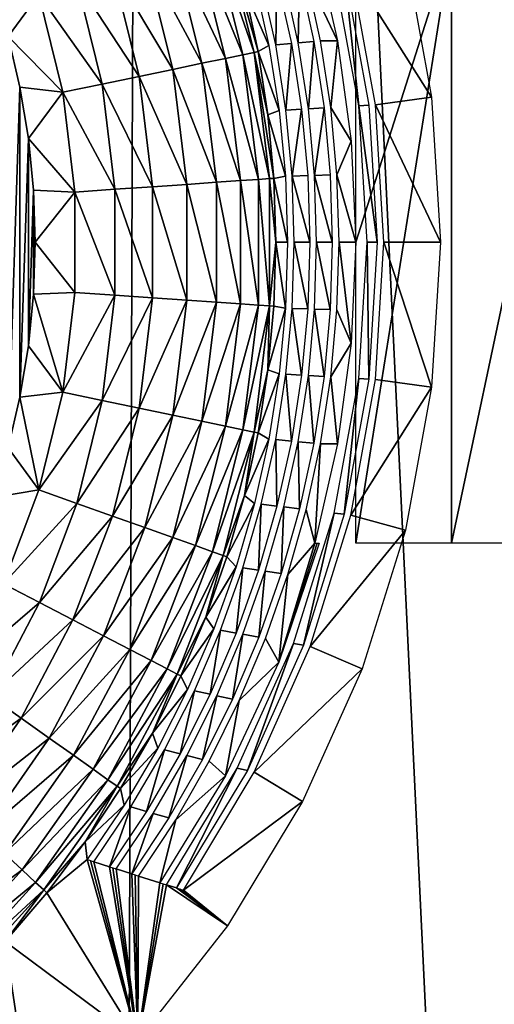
# Model space of a CAD drawing. Header units: millimetres. Extents: x -68 to 68, y 0 to 255.
# Tile 65 of 217: x 22.08 to 23.27, y 15.6 to 18.05. Entities that reach past the tile are written whole.
import ezdxf

# ---------------------------------------------------------------- set-up
doc = ezdxf.new("R2010")
doc.units = ezdxf.units.MM
doc.header["$LTSCALE"] = 41.718519
for name, color, linetype in [('6', 7, 'CONTINUOUS'), ('65', 7, 'CONTINUOUS'), ('67', 7, 'CONTINUOUS'), ('68', 7, 'CONTINUOUS'), ('72', 7, 'CONTINUOUS')]:
    doc.layers.add(name, color=color, linetype=linetype)

msp = doc.modelspace()

# ---------------------------------------------------------------- linework, layer by layer
at = {"layer": '6', "color": 7, "linetype": 'Continuous', "true_color": 0xf5f5f5}
for points in [[(22.4052, 30, 63.6731), (19.3025, 30, 64.6812), (20.7666, 0.2869, 62.8613), (22.4052, 30, 63.6731)], [(22.303, 0.2869, 62.3328), (22.4052, 30, 63.6731), (20.7666, 0.2869, 62.8613), (22.303, 0.2869, 62.3328)], [(23.826, 0.2869, 61.7666), (22.4052, 30, 63.6731), (22.303, 0.2869, 62.3328), (23.826, 0.2869, 61.7666)], [(25.4555, 30, 62.5162), (22.4052, 30, 63.6731), (23.826, 0.2869, 61.7666), (25.4555, 30, 62.5162)]]:
    msp.add_3dface(points, dxfattribs=at)
at = {"layer": '65', "color": 7, "linetype": 'Continuous'}
for points in [[(22.083, 17.8864, -101.4), (22.0537, 16.9873, -101.4), (22.0537, 18.0127, -101.4), (22.083, 17.8864, -101.4)], [(22.083, 17.1136, -101.4), (22.0537, 16.9873, -101.4), (22.083, 17.8864, -101.4), (22.083, 17.1136, -101.4)], [(22.1041, 17.7585, -101.4), (22.083, 17.1136, -101.4), (22.083, 17.8864, -101.4), (22.1041, 17.7585, -101.4)], [(22.1041, 17.2415, -101.4), (22.083, 17.1136, -101.4), (22.1041, 17.7585, -101.4), (22.1041, 17.2415, -101.4)], [(22.1167, 17.6296, -101.4), (22.1041, 17.2415, -101.4), (22.1041, 17.7585, -101.4), (22.1167, 17.6296, -101.4)], [(22.1167, 17.3704, -101.4), (22.1041, 17.2415, -101.4), (22.1167, 17.6296, -101.4), (22.1167, 17.3704, -101.4)], [(22.1209, 17.5, -101.4), (22.1167, 17.3704, -101.4), (22.1167, 17.6296, -101.4), (22.1209, 17.5, -101.4)]]:
    msp.add_3dface(points, dxfattribs=at)
at = {"layer": '67', "color": 7, "linetype": 'Continuous'}
for points in [[(22.8753, 18.0024, -86.4831), (22.7966, 18.1668, -89.5), (22.8186, 18.25, -86.454), (22.8753, 18.0024, -86.4831)], [(23.0443, 18.218, -71.4), (23.1097, 17.8616, -71.4), (22.9084, 18.1801, -81.5), (23.0443, 18.218, -71.4)], [(22.8665, 18.1752, -84.5), (22.8917, 18.1781, -82.7), (22.928, 17.8401, -84.5), (22.8665, 18.1752, -84.5)], [(22.8917, 18.1781, -82.7), (22.9531, 17.8415, -82.7), (22.928, 17.8401, -84.5), (22.8917, 18.1781, -82.7)], [(22.9084, 18.1801, -81.5), (23.1097, 17.8616, -71.4), (22.9699, 17.8425, -81.5), (22.9084, 18.1801, -81.5)], [(22.7039, 17.9907, -98.7), (22.6428, 18.1311, -100.8084), (22.6681, 18.1512, -98.7), (22.7039, 17.9907, -98.7)], [(22.7207, 17.9922, -97.5), (22.6848, 18.1533, -97.5), (22.724, 18.1581, -94.7), (22.7207, 17.9922, -97.5)], [(22.7598, 17.9958, -94.7), (22.7207, 17.9922, -97.5), (22.724, 18.1581, -94.7), (22.7598, 17.9958, -94.7)], [(22.7766, 17.9973, -93.5), (22.7407, 18.1601, -93.5), (22.7799, 18.1648, -90.7), (22.7766, 17.9973, -93.5)], [(22.8157, 18.0008, -90.7), (22.7766, 17.9973, -93.5), (22.7799, 18.1648, -90.7), (22.8157, 18.0008, -90.7)], [(22.8325, 18.0023, -89.5), (22.7966, 18.1668, -89.5), (22.8753, 18.0024, -86.4831), (22.8325, 18.0023, -89.5)], [(22.6769, 17.9754, -100.8084), (22.6428, 18.1311, -100.8084), (22.7039, 17.9907, -98.7), (22.6769, 17.9754, -100.8084)], [(22.8023, 17.8326, -93.5), (22.7766, 17.9973, -93.5), (22.8157, 18.0008, -90.7), (22.8023, 17.8326, -93.5)], [(22.8414, 17.8349, -90.7), (22.8023, 17.8326, -93.5), (22.8157, 18.0008, -90.7), (22.8414, 17.8349, -90.7)], [(22.8582, 17.8359, -89.5), (22.8325, 18.0023, -89.5), (22.8753, 18.0024, -86.4831), (22.8582, 17.8359, -89.5)], [(22.9093, 17.7519, -86.5006), (22.8582, 17.8359, -89.5), (22.8753, 18.0024, -86.4831), (22.9093, 17.7519, -86.5006)], [(22.7297, 17.8282, -98.7), (22.6769, 17.9754, -100.8084), (22.7039, 17.9907, -98.7), (22.7297, 17.8282, -98.7)], [(22.7013, 17.818, -100.8084), (22.6769, 17.9754, -100.8084), (22.7297, 17.8282, -98.7), (22.7013, 17.818, -100.8084)], [(22.7464, 17.8292, -97.5), (22.7207, 17.9922, -97.5), (22.7598, 17.9958, -94.7), (22.7464, 17.8292, -97.5)], [(22.7855, 17.8316, -94.7), (22.7464, 17.8292, -97.5), (22.7598, 17.9958, -94.7), (22.7855, 17.8316, -94.7)], [(23.1097, 17.8616, -71.4), (23.1315, 17.5, -71.4), (22.9699, 17.8425, -81.5), (23.1097, 17.8616, -71.4)], [(22.7452, 17.6644, -98.7), (22.7013, 17.818, -100.8084), (22.7297, 17.8282, -98.7), (22.7452, 17.6644, -98.7)], [(22.7619, 17.6649, -97.5), (22.7464, 17.8292, -97.5), (22.7855, 17.8316, -94.7), (22.7619, 17.6649, -97.5)], [(22.801, 17.6661, -94.7), (22.7619, 17.6649, -97.5), (22.7855, 17.8316, -94.7), (22.801, 17.6661, -94.7)], [(22.8178, 17.6666, -93.5), (22.8023, 17.8326, -93.5), (22.8414, 17.8349, -90.7), (22.8178, 17.6666, -93.5)], [(22.8569, 17.6678, -90.7), (22.8178, 17.6666, -93.5), (22.8414, 17.8349, -90.7), (22.8569, 17.6678, -90.7)], [(22.8736, 17.6683, -89.5), (22.8582, 17.8359, -89.5), (22.9093, 17.7519, -86.5006), (22.8736, 17.6683, -89.5)], [(22.9531, 17.8415, -82.7), (22.9737, 17.5, -82.7), (22.928, 17.8401, -84.5), (22.9531, 17.8415, -82.7)], [(22.928, 17.8401, -84.5), (22.9737, 17.5, -82.7), (22.9486, 17.5, -84.5), (22.928, 17.8401, -84.5)], [(22.9699, 17.8425, -81.5), (23.1315, 17.5, -71.4), (22.9905, 17.5, -81.5), (22.9699, 17.8425, -81.5)], [(22.716, 17.6593, -100.8084), (22.7013, 17.818, -100.8084), (22.7452, 17.6644, -98.7), (22.716, 17.6593, -100.8084)], [(22.9206, 17.5, -86.5064), (22.8736, 17.6683, -89.5), (22.9093, 17.7519, -86.5006), (22.9206, 17.5, -86.5064)], [(22.7503, 17.5, -98.7), (22.716, 17.6593, -100.8084), (22.7452, 17.6644, -98.7), (22.7503, 17.5, -98.7)], [(22.7209, 17.5, -100.8084), (22.716, 17.6593, -100.8084), (22.7503, 17.5, -98.7), (22.7209, 17.5, -100.8084)], [(22.8062, 17.5, -94.7), (22.7619, 17.6649, -97.5), (22.801, 17.6661, -94.7), (22.8062, 17.5, -94.7)], [(22.7671, 17.5, -97.5), (22.7619, 17.6649, -97.5), (22.8062, 17.5, -94.7), (22.7671, 17.5, -97.5)], [(22.862, 17.5, -90.7), (22.8178, 17.6666, -93.5), (22.8569, 17.6678, -90.7), (22.862, 17.5, -90.7)], [(22.8229, 17.5, -93.5), (22.8178, 17.6666, -93.5), (22.862, 17.5, -90.7), (22.8229, 17.5, -93.5)], [(22.8788, 17.5, -89.5), (22.8736, 17.6683, -89.5), (22.9206, 17.5, -86.5064), (22.8788, 17.5, -89.5)], [(22.716, 17.3407, -100.8084), (22.7209, 17.5, -100.8084), (22.7452, 17.3356, -98.7), (22.716, 17.3407, -100.8084)], [(22.7452, 17.3356, -98.7), (22.7209, 17.5, -100.8084), (22.7503, 17.5, -98.7), (22.7452, 17.3356, -98.7)], [(22.7619, 17.3351, -97.5), (22.7671, 17.5, -97.5), (22.801, 17.3339, -94.7), (22.7619, 17.3351, -97.5)], [(22.801, 17.3339, -94.7), (22.7671, 17.5, -97.5), (22.8062, 17.5, -94.7), (22.801, 17.3339, -94.7)], [(22.8178, 17.3334, -93.5), (22.8229, 17.5, -93.5), (22.8569, 17.3322, -90.7), (22.8178, 17.3334, -93.5)], [(22.8569, 17.3322, -90.7), (22.8229, 17.5, -93.5), (22.862, 17.5, -90.7), (22.8569, 17.3322, -90.7)], [(22.8736, 17.3317, -89.5), (22.8788, 17.5, -89.5), (22.9093, 17.2481, -86.5006), (22.8736, 17.3317, -89.5)], [(22.9093, 17.2481, -86.5006), (22.8788, 17.5, -89.5), (22.9206, 17.5, -86.5064), (22.9093, 17.2481, -86.5006)], [(22.9486, 17.5, -84.5), (22.9531, 17.1585, -82.7), (22.928, 17.1599, -84.5), (22.9486, 17.5, -84.5)], [(22.9737, 17.5, -82.7), (22.9531, 17.1585, -82.7), (22.9486, 17.5, -84.5), (22.9737, 17.5, -82.7)], [(22.9905, 17.5, -81.5), (23.1097, 17.1384, -71.4), (22.9699, 17.1575, -81.5), (22.9905, 17.5, -81.5)], [(23.1315, 17.5, -71.4), (23.1097, 17.1384, -71.4), (22.9905, 17.5, -81.5), (23.1315, 17.5, -71.4)], [(22.7013, 17.182, -100.8084), (22.716, 17.3407, -100.8084), (22.7452, 17.3356, -98.7), (22.7013, 17.182, -100.8084)], [(22.7297, 17.1718, -98.7), (22.7013, 17.182, -100.8084), (22.7452, 17.3356, -98.7), (22.7297, 17.1718, -98.7)], [(22.7464, 17.1708, -97.5), (22.7619, 17.3351, -97.5), (22.7855, 17.1684, -94.7), (22.7464, 17.1708, -97.5)], [(22.7855, 17.1684, -94.7), (22.7619, 17.3351, -97.5), (22.801, 17.3339, -94.7), (22.7855, 17.1684, -94.7)], [(22.8023, 17.1674, -93.5), (22.8178, 17.3334, -93.5), (22.8414, 17.1651, -90.7), (22.8023, 17.1674, -93.5)], [(22.8414, 17.1651, -90.7), (22.8178, 17.3334, -93.5), (22.8569, 17.3322, -90.7), (22.8414, 17.1651, -90.7)], [(22.8582, 17.1641, -89.5), (22.8736, 17.3317, -89.5), (22.9093, 17.2481, -86.5006), (22.8582, 17.1641, -89.5)], [(22.8753, 16.9976, -86.4831), (22.8582, 17.1641, -89.5), (22.9093, 17.2481, -86.5006), (22.8753, 16.9976, -86.4831)], [(22.6769, 17.0246, -100.8084), (22.7013, 17.182, -100.8084), (22.7297, 17.1718, -98.7), (22.6769, 17.0246, -100.8084)], [(22.7039, 17.0093, -98.7), (22.6769, 17.0246, -100.8084), (22.7297, 17.1718, -98.7), (22.7039, 17.0093, -98.7)], [(22.7207, 17.0078, -97.5), (22.7464, 17.1708, -97.5), (22.7598, 17.0042, -94.7), (22.7207, 17.0078, -97.5)], [(22.7598, 17.0042, -94.7), (22.7464, 17.1708, -97.5), (22.7855, 17.1684, -94.7), (22.7598, 17.0042, -94.7)], [(22.7766, 17.0027, -93.5), (22.8023, 17.1674, -93.5), (22.8157, 16.9992, -90.7), (22.7766, 17.0027, -93.5)], [(22.8157, 16.9992, -90.7), (22.8023, 17.1674, -93.5), (22.8414, 17.1651, -90.7), (22.8157, 16.9992, -90.7)], [(22.8325, 16.9977, -89.5), (22.8582, 17.1641, -89.5), (22.8753, 16.9976, -86.4831), (22.8325, 16.9977, -89.5)], [(22.928, 17.1599, -84.5), (22.8917, 16.8219, -82.7), (22.8665, 16.8248, -84.5), (22.928, 17.1599, -84.5)], [(22.9531, 17.1585, -82.7), (22.8917, 16.8219, -82.7), (22.928, 17.1599, -84.5), (22.9531, 17.1585, -82.7)], [(22.9699, 17.1575, -81.5), (23.1097, 17.1384, -71.4), (22.9084, 16.8199, -81.5), (22.9699, 17.1575, -81.5)], [(23.1097, 17.1384, -71.4), (23.0443, 16.782, -71.4), (22.9084, 16.8199, -81.5), (23.1097, 17.1384, -71.4)], [(22.6428, 16.8689, -100.8084), (22.6769, 17.0246, -100.8084), (22.7039, 17.0093, -98.7), (22.6428, 16.8689, -100.8084)], [(22.6681, 16.8488, -98.7), (22.6428, 16.8689, -100.8084), (22.7039, 17.0093, -98.7), (22.6681, 16.8488, -98.7)], [(22.6848, 16.8467, -97.5), (22.7207, 17.0078, -97.5), (22.724, 16.8419, -94.7), (22.6848, 16.8467, -97.5)], [(22.724, 16.8419, -94.7), (22.7207, 17.0078, -97.5), (22.7598, 17.0042, -94.7), (22.724, 16.8419, -94.7)], [(22.7407, 16.8399, -93.5), (22.7766, 17.0027, -93.5), (22.7799, 16.8352, -90.7), (22.7407, 16.8399, -93.5)], [(22.7799, 16.8352, -90.7), (22.7766, 17.0027, -93.5), (22.8157, 16.9992, -90.7), (22.7799, 16.8352, -90.7)], [(22.7966, 16.8332, -89.5), (22.8325, 16.9977, -89.5), (22.8186, 16.75, -86.454), (22.7966, 16.8332, -89.5)], [(22.8186, 16.75, -86.454), (22.8325, 16.9977, -89.5), (22.8753, 16.9976, -86.4831), (22.8186, 16.75, -86.454)], [(22.5992, 16.7156, -100.8084), (22.6428, 16.8689, -100.8084), (22.6681, 16.8488, -98.7), (22.5992, 16.7156, -100.8084)], [(22.6222, 16.6908, -98.7), (22.5992, 16.7156, -100.8084), (22.6681, 16.8488, -98.7), (22.6222, 16.6908, -98.7)], [(22.6389, 16.6882, -97.5), (22.6848, 16.8467, -97.5), (22.6781, 16.6822, -94.7), (22.6389, 16.6882, -97.5)], [(22.6781, 16.6822, -94.7), (22.6848, 16.8467, -97.5), (22.724, 16.8419, -94.7), (22.6781, 16.6822, -94.7)], [(22.6949, 16.6796, -93.5), (22.7407, 16.8399, -93.5), (22.734, 16.6737, -90.7), (22.6949, 16.6796, -93.5)], [(22.734, 16.6737, -90.7), (22.7407, 16.8399, -93.5), (22.7799, 16.8352, -90.7), (22.734, 16.6737, -90.7)], [(22.7508, 16.6712, -89.5), (22.7966, 16.8332, -89.5), (22.8186, 16.75, -86.454), (22.7508, 16.6712, -89.5)], [(22.8665, 16.8248, -84.5), (22.7902, 16.4951, -82.7), (22.765, 16.4996, -84.5), (22.8665, 16.8248, -84.5)], [(22.8917, 16.8219, -82.7), (22.7902, 16.4951, -82.7), (22.8665, 16.8248, -84.5), (22.8917, 16.8219, -82.7)], [(22.9084, 16.8199, -81.5), (23.0443, 16.782, -71.4), (22.8069, 16.4921, -81.5), (22.9084, 16.8199, -81.5)], [(23.0443, 16.782, -71.4), (22.9366, 16.4362, -71.4), (22.8069, 16.4921, -81.5), (23.0443, 16.782, -71.4)], [(22.7508, 16.6712, -89.5), (22.8186, 16.75, -86.454), (22.7289, 16.4534, -85.7), (22.7508, 16.6712, -89.5)], [(22.8241, 16.75, -86.0773), (22.8295, 16.75, -85.7), (22.7289, 16.4534, -85.7), (22.8241, 16.75, -86.0773)], [(22.8186, 16.75, -86.454), (22.8241, 16.75, -86.0773), (22.7289, 16.4534, -85.7), (22.8186, 16.75, -86.454)], [(22.5463, 16.5653, -100.8084), (22.5992, 16.7156, -100.8084), (22.6222, 16.6908, -98.7), (22.5463, 16.5653, -100.8084)], [(22.5664, 16.536, -98.7), (22.5463, 16.5653, -100.8084), (22.6222, 16.6908, -98.7), (22.5664, 16.536, -98.7)], [(22.5832, 16.5329, -97.5), (22.6389, 16.6882, -97.5), (22.6224, 16.5256, -94.7), (22.5832, 16.5329, -97.5)], [(22.6224, 16.5256, -94.7), (22.6389, 16.6882, -97.5), (22.6781, 16.6822, -94.7), (22.6224, 16.5256, -94.7)], [(22.6392, 16.5225, -93.5), (22.6949, 16.6796, -93.5), (22.6783, 16.5153, -90.7), (22.6392, 16.5225, -93.5)], [(22.6783, 16.5153, -90.7), (22.6949, 16.6796, -93.5), (22.734, 16.6737, -90.7), (22.6783, 16.5153, -90.7)], [(22.6951, 16.5123, -89.5), (22.7508, 16.6712, -89.5), (22.7289, 16.4534, -85.7), (22.6951, 16.5123, -89.5)], [(22.4842, 16.4185, -100.8084), (22.5463, 16.5653, -100.8084), (22.5664, 16.536, -98.7), (22.4842, 16.4185, -100.8084)], [(22.5011, 16.385, -98.7), (22.4842, 16.4185, -100.8084), (22.5664, 16.536, -98.7), (22.5011, 16.385, -98.7)], [(22.5179, 16.3813, -97.5), (22.5832, 16.5329, -97.5), (22.557, 16.3728, -94.7), (22.5179, 16.3813, -97.5)], [(22.557, 16.3728, -94.7), (22.5832, 16.5329, -97.5), (22.6224, 16.5256, -94.7), (22.557, 16.3728, -94.7)], [(22.5738, 16.3691, -93.5), (22.6392, 16.5225, -93.5), (22.613, 16.3607, -90.7), (22.5738, 16.3691, -93.5)], [(22.613, 16.3607, -90.7), (22.6392, 16.5225, -93.5), (22.6783, 16.5153, -90.7), (22.613, 16.3607, -90.7)], [(22.765, 16.4996, -84.5), (22.6502, 16.1829, -82.7), (22.625, 16.189, -84.5), (22.765, 16.4996, -84.5)], [(22.6298, 16.3571, -89.5), (22.6951, 16.5123, -89.5), (22.7289, 16.4534, -85.7), (22.6298, 16.3571, -89.5)], [(22.7902, 16.4951, -82.7), (22.6502, 16.1829, -82.7), (22.765, 16.4996, -84.5), (22.7902, 16.4951, -82.7)], [(22.8069, 16.4921, -81.5), (22.9366, 16.4362, -71.4), (22.6669, 16.1788, -81.5), (22.8069, 16.4921, -81.5)], [(22.5958, 16.1699, -85.7), (22.6298, 16.3571, -89.5), (22.7289, 16.4534, -85.7), (22.5958, 16.1699, -85.7)], [(22.9366, 16.4362, -71.4), (22.7879, 16.1059, -71.4), (22.6669, 16.1788, -81.5), (22.9366, 16.4362, -71.4)], [(22.4133, 16.2759, -100.8084), (22.4842, 16.4185, -100.8084), (22.5011, 16.385, -98.7), (22.4133, 16.2759, -100.8084)], [(22.4264, 16.2384, -98.7), (22.4133, 16.2759, -100.8084), (22.5011, 16.385, -98.7), (22.4264, 16.2384, -98.7)], [(22.4432, 16.2342, -97.5), (22.5179, 16.3813, -97.5), (22.4824, 16.2243, -94.7), (22.4432, 16.2342, -97.5)], [(22.4824, 16.2243, -94.7), (22.5179, 16.3813, -97.5), (22.557, 16.3728, -94.7), (22.4824, 16.2243, -94.7)], [(22.4991, 16.2201, -93.5), (22.5738, 16.3691, -93.5), (22.5383, 16.2104, -90.7), (22.4991, 16.2201, -93.5)], [(22.5383, 16.2104, -90.7), (22.5738, 16.3691, -93.5), (22.613, 16.3607, -90.7), (22.5383, 16.2104, -90.7)], [(22.5551, 16.2062, -89.5), (22.6298, 16.3571, -89.5), (22.5958, 16.1699, -85.7), (22.5551, 16.2062, -89.5)], [(22.3336, 16.1378, -100.8084), (22.4133, 16.2759, -100.8084), (22.4264, 16.2384, -98.7), (22.3336, 16.1378, -100.8084)], [(22.3427, 16.0968, -98.7), (22.3336, 16.1378, -100.8084), (22.4264, 16.2384, -98.7), (22.3427, 16.0968, -98.7)], [(22.3595, 16.092, -97.5), (22.4432, 16.2342, -97.5), (22.3986, 16.0808, -94.7), (22.3595, 16.092, -97.5)], [(22.3986, 16.0808, -94.7), (22.4432, 16.2342, -97.5), (22.4824, 16.2243, -94.7), (22.3986, 16.0808, -94.7)], [(22.4154, 16.076, -93.5), (22.4991, 16.2201, -93.5), (22.4545, 16.0649, -90.7), (22.4154, 16.076, -93.5)], [(22.4545, 16.0649, -90.7), (22.4991, 16.2201, -93.5), (22.5383, 16.2104, -90.7), (22.4545, 16.0649, -90.7)], [(22.4713, 16.0602, -89.5), (22.5551, 16.2062, -89.5), (22.5958, 16.1699, -85.7), (22.4713, 16.0602, -89.5)], [(22.625, 16.189, -84.5), (22.4737, 15.8899, -82.7), (22.4486, 15.8977, -84.5), (22.625, 16.189, -84.5)], [(22.6502, 16.1829, -82.7), (22.4737, 15.8899, -82.7), (22.625, 16.189, -84.5), (22.6502, 16.1829, -82.7)], [(22.4318, 15.903, -85.7), (22.4713, 16.0602, -89.5), (22.5958, 16.1699, -85.7), (22.4318, 15.903, -85.7)], [(22.6669, 16.1788, -81.5), (22.7879, 16.1059, -71.4), (22.4904, 15.8847, -81.5), (22.6669, 16.1788, -81.5)], [(22.2457, 16.0049, -100.8084), (22.3336, 16.1378, -100.8084), (22.3427, 16.0968, -98.7), (22.2457, 16.0049, -100.8084)], [(22.7879, 16.1059, -71.4), (22.6004, 15.7957, -71.4), (22.4904, 15.8847, -81.5), (22.7879, 16.1059, -71.4)], [(22.2503, 15.9608, -98.7), (22.2457, 16.0049, -100.8084), (22.3427, 16.0968, -98.7), (22.2503, 15.9608, -98.7)], [(22.267, 15.9554, -97.5), (22.3595, 16.092, -97.5), (22.3061, 15.9428, -94.7), (22.267, 15.9554, -97.5)], [(22.3061, 15.9428, -94.7), (22.3595, 16.092, -97.5), (22.3986, 16.0808, -94.7), (22.3061, 15.9428, -94.7)], [(22.3229, 15.9374, -93.5), (22.4154, 16.076, -93.5), (22.362, 15.925, -90.7), (22.3229, 15.9374, -93.5)], [(22.362, 15.925, -90.7), (22.4154, 16.076, -93.5), (22.4545, 16.0649, -90.7), (22.362, 15.925, -90.7)], [(22.3787, 15.9197, -89.5), (22.4713, 16.0602, -89.5), (22.4318, 15.903, -85.7), (22.3787, 15.9197, -89.5)], [(22.1497, 15.8777, -100.8084), (22.2457, 16.0049, -100.8084), (22.2503, 15.9608, -98.7), (22.1497, 15.8777, -100.8084)], [(22.3771, 15.5107, -71.4), (22.1497, 15.8777, -100.8084), (22.2503, 15.9608, -98.7), (22.3771, 15.5107, -71.4)], [(22.2586, 15.9581, -98.1006), (22.3771, 15.5107, -71.4), (22.2503, 15.9608, -98.7), (22.2586, 15.9581, -98.1006)], [(22.267, 15.9554, -97.5), (22.3771, 15.5107, -71.4), (22.2586, 15.9581, -98.1006), (22.267, 15.9554, -97.5)], [(22.3771, 15.5107, -71.4), (22.267, 15.9554, -97.5), (22.3061, 15.9428, -94.7), (22.3771, 15.5107, -71.4)], [(22.3145, 15.9401, -94.1006), (22.3771, 15.5107, -71.4), (22.3061, 15.9428, -94.7), (22.3145, 15.9401, -94.1006)], [(22.3229, 15.9374, -93.5), (22.3771, 15.5107, -71.4), (22.3145, 15.9401, -94.1006), (22.3229, 15.9374, -93.5)], [(22.3771, 15.5107, -71.4), (22.3229, 15.9374, -93.5), (22.362, 15.925, -90.7), (22.3771, 15.5107, -71.4)], [(22.3704, 15.9223, -90.1006), (22.3771, 15.5107, -71.4), (22.362, 15.925, -90.7), (22.3704, 15.9223, -90.1006)], [(22.3787, 15.9197, -89.5), (22.3771, 15.5107, -71.4), (22.3704, 15.9223, -90.1006), (22.3787, 15.9197, -89.5)], [(22.3771, 15.5107, -71.4), (22.3787, 15.9197, -89.5), (22.4318, 15.903, -85.7), (22.3771, 15.5107, -71.4)], [(22.4402, 15.9003, -85.1006), (22.3771, 15.5107, -71.4), (22.4318, 15.903, -85.7), (22.4402, 15.9003, -85.1006)], [(22.4486, 15.8977, -84.5), (22.3771, 15.5107, -71.4), (22.4402, 15.9003, -85.1006), (22.4486, 15.8977, -84.5)], [(22.6004, 15.7957, -71.4), (22.3771, 15.5107, -71.4), (22.4486, 15.8977, -84.5), (22.6004, 15.7957, -71.4)], [(22.4737, 15.8899, -82.7), (22.6004, 15.7957, -71.4), (22.4486, 15.8977, -84.5), (22.4737, 15.8899, -82.7)], [(22.4821, 15.8873, -82.1005), (22.6004, 15.7957, -71.4), (22.4737, 15.8899, -82.7), (22.4821, 15.8873, -82.1005)], [(22.4904, 15.8847, -81.5), (22.6004, 15.7957, -71.4), (22.4821, 15.8873, -82.1005), (22.4904, 15.8847, -81.5)], [(22.0461, 15.7567, -100.8084), (22.1497, 15.8777, -100.8084), (22.3771, 15.5107, -71.4), (22.0461, 15.7567, -100.8084)], [(21.9352, 15.6422, -100.8084), (22.0461, 15.7567, -100.8084), (22.1208, 15.2544, -71.4), (21.9352, 15.6422, -100.8084)], [(22.1208, 15.2544, -71.4), (22.0461, 15.7567, -100.8084), (22.3771, 15.5107, -71.4), (22.1208, 15.2544, -71.4)], [(21.8175, 15.5348, -100.8084), (21.9352, 15.6422, -100.8084), (22.1208, 15.2544, -71.4), (21.8175, 15.5348, -100.8084)]]:
    msp.add_3dface(points, dxfattribs=at)
at = {"layer": '68', "color": 7, "linetype": 'Continuous'}
for points in [[(22.6392, 17.9676, -101.0114), (22.5207, 18.2565, -101.105), (22.563, 18.2715, -101.0114), (22.6392, 17.9676, -101.0114)], [(22.6667, 17.9733, -100.9115), (22.563, 18.2715, -101.0114), (22.5894, 18.2809, -100.9115), (22.6667, 17.9733, -100.9115)], [(22.6392, 17.9676, -101.0114), (22.563, 18.2715, -101.0114), (22.6667, 17.9733, -100.9115), (22.6392, 17.9676, -101.0114)], [(22.6428, 18.1311, -100.8084), (22.6769, 17.9754, -100.8084), (22.5894, 18.2809, -100.9115), (22.6428, 18.1311, -100.8084)], [(22.6769, 17.9754, -100.8084), (22.6667, 17.9733, -100.9115), (22.5894, 18.2809, -100.9115), (22.6769, 17.9754, -100.8084)], [(22.5953, 17.9585, -101.105), (22.4639, 18.2362, -101.1895), (22.5207, 18.2565, -101.105), (22.5953, 17.9585, -101.105)], [(22.5953, 17.9585, -101.105), (22.5207, 18.2565, -101.105), (22.6392, 17.9676, -101.0114), (22.5953, 17.9585, -101.105)], [(22.5363, 17.9462, -101.1895), (22.3942, 18.2115, -101.2623), (22.4639, 18.2362, -101.1895), (22.5363, 17.9462, -101.1895)], [(22.5363, 17.9462, -101.1895), (22.4639, 18.2362, -101.1895), (22.5953, 17.9585, -101.105), (22.5363, 17.9462, -101.1895)], [(22.4639, 17.9311, -101.2623), (22.3137, 18.1828, -101.3213), (22.3942, 18.2115, -101.2623), (22.4639, 17.9311, -101.2623)], [(22.4639, 17.9311, -101.2623), (22.3942, 18.2115, -101.2623), (22.5363, 17.9462, -101.1895), (22.4639, 17.9311, -101.2623)], [(22.3803, 17.9137, -101.3213), (22.2249, 18.1512, -101.3647), (22.3137, 18.1828, -101.3213), (22.3803, 17.9137, -101.3213)], [(22.3803, 17.9137, -101.3213), (22.3137, 18.1828, -101.3213), (22.4639, 17.9311, -101.2623), (22.3803, 17.9137, -101.3213)], [(22.288, 17.8945, -101.3647), (22.1303, 18.1175, -101.3912), (22.2249, 18.1512, -101.3647), (22.288, 17.8945, -101.3647)], [(22.288, 17.8945, -101.3647), (22.2249, 18.1512, -101.3647), (22.3803, 17.9137, -101.3213), (22.288, 17.8945, -101.3647)], [(22.0537, 18.0127, -101.4), (22.0163, 18.1367, -101.4), (22.1303, 18.1175, -101.3912), (22.0537, 18.0127, -101.4)], [(22.1898, 17.8741, -101.3912), (22.0537, 18.0127, -101.4), (22.1303, 18.1175, -101.3912), (22.1898, 17.8741, -101.3912)], [(22.1898, 17.8741, -101.3912), (22.1303, 18.1175, -101.3912), (22.288, 17.8945, -101.3647), (22.1898, 17.8741, -101.3912)], [(22.083, 17.8864, -101.4), (22.0537, 18.0127, -101.4), (22.1898, 17.8741, -101.3912), (22.083, 17.8864, -101.4)], [(22.7056, 17.6586, -100.9115), (22.6392, 17.9676, -101.0114), (22.6667, 17.9733, -100.9115), (22.7056, 17.6586, -100.9115)], [(22.6769, 17.9754, -100.8084), (22.7013, 17.818, -100.8084), (22.6667, 17.9733, -100.9115), (22.6769, 17.9754, -100.8084)], [(22.7013, 17.818, -100.8084), (22.716, 17.6593, -100.8084), (22.6667, 17.9733, -100.9115), (22.7013, 17.818, -100.8084)], [(22.716, 17.6593, -100.8084), (22.7056, 17.6586, -100.9115), (22.6667, 17.9733, -100.9115), (22.716, 17.6593, -100.8084)], [(22.6329, 17.6536, -101.105), (22.5363, 17.9462, -101.1895), (22.5953, 17.9585, -101.105), (22.6329, 17.6536, -101.105)], [(22.6776, 17.6567, -101.0114), (22.5953, 17.9585, -101.105), (22.6392, 17.9676, -101.0114), (22.6776, 17.6567, -101.0114)], [(22.6329, 17.6536, -101.105), (22.5953, 17.9585, -101.105), (22.6776, 17.6567, -101.0114), (22.6329, 17.6536, -101.105)], [(22.6776, 17.6567, -101.0114), (22.6392, 17.9676, -101.0114), (22.7056, 17.6586, -100.9115), (22.6776, 17.6567, -101.0114)], [(22.499, 17.6444, -101.2623), (22.3803, 17.9137, -101.3213), (22.4639, 17.9311, -101.2623), (22.499, 17.6444, -101.2623)], [(22.5728, 17.6495, -101.1895), (22.4639, 17.9311, -101.2623), (22.5363, 17.9462, -101.1895), (22.5728, 17.6495, -101.1895)], [(22.499, 17.6444, -101.2623), (22.4639, 17.9311, -101.2623), (22.5728, 17.6495, -101.1895), (22.499, 17.6444, -101.2623)], [(22.5728, 17.6495, -101.1895), (22.5363, 17.9462, -101.1895), (22.6329, 17.6536, -101.105), (22.5728, 17.6495, -101.1895)], [(22.4139, 17.6386, -101.3213), (22.288, 17.8945, -101.3647), (22.3803, 17.9137, -101.3213), (22.4139, 17.6386, -101.3213)], [(22.4139, 17.6386, -101.3213), (22.3803, 17.9137, -101.3213), (22.499, 17.6444, -101.2623), (22.4139, 17.6386, -101.3213)], [(22.1041, 17.7585, -101.4), (22.083, 17.8864, -101.4), (22.1898, 17.8741, -101.3912), (22.1041, 17.7585, -101.4)], [(22.2197, 17.6253, -101.3912), (22.1041, 17.7585, -101.4), (22.1898, 17.8741, -101.3912), (22.2197, 17.6253, -101.3912)], [(22.3198, 17.6322, -101.3647), (22.1898, 17.8741, -101.3912), (22.288, 17.8945, -101.3647), (22.3198, 17.6322, -101.3647)], [(22.2197, 17.6253, -101.3912), (22.1898, 17.8741, -101.3912), (22.3198, 17.6322, -101.3647), (22.2197, 17.6253, -101.3912)], [(22.3198, 17.6322, -101.3647), (22.288, 17.8945, -101.3647), (22.4139, 17.6386, -101.3213), (22.3198, 17.6322, -101.3647)], [(22.1167, 17.6296, -101.4), (22.1041, 17.7585, -101.4), (22.2197, 17.6253, -101.3912), (22.1167, 17.6296, -101.4)], [(22.6329, 17.3464, -101.105), (22.5728, 17.6495, -101.1895), (22.6329, 17.6536, -101.105), (22.6329, 17.3464, -101.105)], [(22.6776, 17.3433, -101.0114), (22.6329, 17.6536, -101.105), (22.6776, 17.6567, -101.0114), (22.6776, 17.3433, -101.0114)], [(22.6329, 17.3464, -101.105), (22.6329, 17.6536, -101.105), (22.6776, 17.3433, -101.0114), (22.6329, 17.3464, -101.105)], [(22.7056, 17.3414, -100.9115), (22.6776, 17.6567, -101.0114), (22.7056, 17.6586, -100.9115), (22.7056, 17.3414, -100.9115)], [(22.6776, 17.3433, -101.0114), (22.6776, 17.6567, -101.0114), (22.7056, 17.3414, -100.9115), (22.6776, 17.3433, -101.0114)], [(22.716, 17.6593, -100.8084), (22.7209, 17.5, -100.8084), (22.7056, 17.6586, -100.9115), (22.716, 17.6593, -100.8084)], [(22.7209, 17.5, -100.8084), (22.7056, 17.3414, -100.9115), (22.7056, 17.6586, -100.9115), (22.7209, 17.5, -100.8084)], [(22.1209, 17.5, -101.4), (22.1167, 17.6296, -101.4), (22.2197, 17.6253, -101.3912), (22.1209, 17.5, -101.4)], [(22.3198, 17.3678, -101.3647), (22.2197, 17.6253, -101.3912), (22.3198, 17.6322, -101.3647), (22.3198, 17.3678, -101.3647)], [(22.4139, 17.3614, -101.3213), (22.3198, 17.6322, -101.3647), (22.4139, 17.6386, -101.3213), (22.4139, 17.3614, -101.3213)], [(22.3198, 17.3678, -101.3647), (22.3198, 17.6322, -101.3647), (22.4139, 17.3614, -101.3213), (22.3198, 17.3678, -101.3647)], [(22.499, 17.3556, -101.2623), (22.4139, 17.6386, -101.3213), (22.499, 17.6444, -101.2623), (22.499, 17.3556, -101.2623)], [(22.4139, 17.3614, -101.3213), (22.4139, 17.6386, -101.3213), (22.499, 17.3556, -101.2623), (22.4139, 17.3614, -101.3213)], [(22.5728, 17.3505, -101.1895), (22.499, 17.6444, -101.2623), (22.5728, 17.6495, -101.1895), (22.5728, 17.3505, -101.1895)], [(22.499, 17.3556, -101.2623), (22.499, 17.6444, -101.2623), (22.5728, 17.3505, -101.1895), (22.499, 17.3556, -101.2623)], [(22.5728, 17.3505, -101.1895), (22.5728, 17.6495, -101.1895), (22.6329, 17.3464, -101.105), (22.5728, 17.3505, -101.1895)], [(22.2197, 17.3747, -101.3912), (22.1209, 17.5, -101.4), (22.2197, 17.6253, -101.3912), (22.2197, 17.3747, -101.3912)], [(22.2197, 17.3747, -101.3912), (22.2197, 17.6253, -101.3912), (22.3198, 17.3678, -101.3647), (22.2197, 17.3747, -101.3912)], [(22.1167, 17.3704, -101.4), (22.1209, 17.5, -101.4), (22.2197, 17.3747, -101.3912), (22.1167, 17.3704, -101.4)], [(22.7209, 17.5, -100.8084), (22.716, 17.3407, -100.8084), (22.7056, 17.3414, -100.9115), (22.7209, 17.5, -100.8084)], [(22.1041, 17.2415, -101.4), (22.1167, 17.3704, -101.4), (22.1898, 17.1259, -101.3912), (22.1041, 17.2415, -101.4)], [(22.1898, 17.1259, -101.3912), (22.1167, 17.3704, -101.4), (22.2197, 17.3747, -101.3912), (22.1898, 17.1259, -101.3912)], [(22.1898, 17.1259, -101.3912), (22.2197, 17.3747, -101.3912), (22.3198, 17.3678, -101.3647), (22.1898, 17.1259, -101.3912)], [(22.288, 17.1055, -101.3647), (22.1898, 17.1259, -101.3912), (22.3198, 17.3678, -101.3647), (22.288, 17.1055, -101.3647)], [(22.288, 17.1055, -101.3647), (22.3198, 17.3678, -101.3647), (22.4139, 17.3614, -101.3213), (22.288, 17.1055, -101.3647)], [(22.3803, 17.0863, -101.3213), (22.288, 17.1055, -101.3647), (22.4139, 17.3614, -101.3213), (22.3803, 17.0863, -101.3213)], [(22.3803, 17.0863, -101.3213), (22.4139, 17.3614, -101.3213), (22.499, 17.3556, -101.2623), (22.3803, 17.0863, -101.3213)], [(22.4639, 17.0689, -101.2623), (22.3803, 17.0863, -101.3213), (22.499, 17.3556, -101.2623), (22.4639, 17.0689, -101.2623)], [(22.4639, 17.0689, -101.2623), (22.499, 17.3556, -101.2623), (22.5728, 17.3505, -101.1895), (22.4639, 17.0689, -101.2623)], [(22.5363, 17.0538, -101.1895), (22.4639, 17.0689, -101.2623), (22.5728, 17.3505, -101.1895), (22.5363, 17.0538, -101.1895)], [(22.5363, 17.0538, -101.1895), (22.5728, 17.3505, -101.1895), (22.6329, 17.3464, -101.105), (22.5363, 17.0538, -101.1895)], [(22.5953, 17.0415, -101.105), (22.5363, 17.0538, -101.1895), (22.6329, 17.3464, -101.105), (22.5953, 17.0415, -101.105)], [(22.5953, 17.0415, -101.105), (22.6329, 17.3464, -101.105), (22.6776, 17.3433, -101.0114), (22.5953, 17.0415, -101.105)], [(22.6392, 17.0324, -101.0114), (22.5953, 17.0415, -101.105), (22.6776, 17.3433, -101.0114), (22.6392, 17.0324, -101.0114)], [(22.6392, 17.0324, -101.0114), (22.6776, 17.3433, -101.0114), (22.7056, 17.3414, -100.9115), (22.6392, 17.0324, -101.0114)], [(22.6667, 17.0267, -100.9115), (22.6392, 17.0324, -101.0114), (22.7056, 17.3414, -100.9115), (22.6667, 17.0267, -100.9115)], [(22.7013, 17.182, -100.8084), (22.6667, 17.0267, -100.9115), (22.7056, 17.3414, -100.9115), (22.7013, 17.182, -100.8084)], [(22.716, 17.3407, -100.8084), (22.7013, 17.182, -100.8084), (22.7056, 17.3414, -100.9115), (22.716, 17.3407, -100.8084)], [(22.083, 17.1136, -101.4), (22.1041, 17.2415, -101.4), (22.1898, 17.1259, -101.3912), (22.083, 17.1136, -101.4)], [(22.7013, 17.182, -100.8084), (22.6769, 17.0246, -100.8084), (22.6667, 17.0267, -100.9115), (22.7013, 17.182, -100.8084)], [(22.0537, 16.9873, -101.4), (22.083, 17.1136, -101.4), (22.1303, 16.8825, -101.3912), (22.0537, 16.9873, -101.4)], [(22.1303, 16.8825, -101.3912), (22.083, 17.1136, -101.4), (22.1898, 17.1259, -101.3912), (22.1303, 16.8825, -101.3912)], [(22.1303, 16.8825, -101.3912), (22.1898, 17.1259, -101.3912), (22.288, 17.1055, -101.3647), (22.1303, 16.8825, -101.3912)], [(22.2249, 16.8488, -101.3647), (22.1303, 16.8825, -101.3912), (22.288, 17.1055, -101.3647), (22.2249, 16.8488, -101.3647)], [(22.2249, 16.8488, -101.3647), (22.288, 17.1055, -101.3647), (22.3803, 17.0863, -101.3213), (22.2249, 16.8488, -101.3647)], [(22.3137, 16.8172, -101.3213), (22.2249, 16.8488, -101.3647), (22.3803, 17.0863, -101.3213), (22.3137, 16.8172, -101.3213)], [(22.3137, 16.8172, -101.3213), (22.3803, 17.0863, -101.3213), (22.4639, 17.0689, -101.2623), (22.3137, 16.8172, -101.3213)], [(22.3942, 16.7885, -101.2623), (22.3137, 16.8172, -101.3213), (22.4639, 17.0689, -101.2623), (22.3942, 16.7885, -101.2623)], [(22.3942, 16.7885, -101.2623), (22.4639, 17.0689, -101.2623), (22.5363, 17.0538, -101.1895), (22.3942, 16.7885, -101.2623)], [(22.4639, 16.7638, -101.1895), (22.3942, 16.7885, -101.2623), (22.5363, 17.0538, -101.1895), (22.4639, 16.7638, -101.1895)], [(22.4639, 16.7638, -101.1895), (22.5363, 17.0538, -101.1895), (22.5953, 17.0415, -101.105), (22.4639, 16.7638, -101.1895)], [(22.5207, 16.7435, -101.105), (22.4639, 16.7638, -101.1895), (22.5953, 17.0415, -101.105), (22.5207, 16.7435, -101.105)], [(22.5207, 16.7435, -101.105), (22.5953, 17.0415, -101.105), (22.6392, 17.0324, -101.0114), (22.5207, 16.7435, -101.105)], [(22.563, 16.7285, -101.0114), (22.5207, 16.7435, -101.105), (22.6392, 17.0324, -101.0114), (22.563, 16.7285, -101.0114)], [(22.563, 16.7285, -101.0114), (22.6392, 17.0324, -101.0114), (22.6667, 17.0267, -100.9115), (22.563, 16.7285, -101.0114)], [(22.5894, 16.7191, -100.9115), (22.563, 16.7285, -101.0114), (22.6667, 17.0267, -100.9115), (22.5894, 16.7191, -100.9115)], [(22.6428, 16.8689, -100.8084), (22.5894, 16.7191, -100.9115), (22.6667, 17.0267, -100.9115), (22.6428, 16.8689, -100.8084)], [(22.6769, 17.0246, -100.8084), (22.6428, 16.8689, -100.8084), (22.6667, 17.0267, -100.9115), (22.6769, 17.0246, -100.8084)], [(22.0163, 16.8633, -101.4), (22.0537, 16.9873, -101.4), (22.1303, 16.8825, -101.3912), (22.0163, 16.8633, -101.4)], [(22.0421, 16.6479, -101.3912), (22.0163, 16.8633, -101.4), (22.1303, 16.8825, -101.3912), (22.0421, 16.6479, -101.3912)], [(22.0421, 16.6479, -101.3912), (22.1303, 16.8825, -101.3912), (22.2249, 16.8488, -101.3647), (22.0421, 16.6479, -101.3912)], [(22.6428, 16.8689, -100.8084), (22.5992, 16.7156, -100.8084), (22.5894, 16.7191, -100.9115), (22.6428, 16.8689, -100.8084)], [(22.1313, 16.6016, -101.3647), (22.0421, 16.6479, -101.3912), (22.2249, 16.8488, -101.3647), (22.1313, 16.6016, -101.3647)], [(22.1313, 16.6016, -101.3647), (22.2249, 16.8488, -101.3647), (22.3137, 16.8172, -101.3213), (22.1313, 16.6016, -101.3647)], [(22.2151, 16.5582, -101.3213), (22.1313, 16.6016, -101.3647), (22.3137, 16.8172, -101.3213), (22.2151, 16.5582, -101.3213)], [(22.2151, 16.5582, -101.3213), (22.3137, 16.8172, -101.3213), (22.3942, 16.7885, -101.2623), (22.2151, 16.5582, -101.3213)], [(22.291, 16.5188, -101.2623), (22.2151, 16.5582, -101.3213), (22.3942, 16.7885, -101.2623), (22.291, 16.5188, -101.2623)], [(22.291, 16.5188, -101.2623), (22.3942, 16.7885, -101.2623), (22.4639, 16.7638, -101.1895), (22.291, 16.5188, -101.2623)], [(22.3567, 16.4847, -101.1895), (22.291, 16.5188, -101.2623), (22.4639, 16.7638, -101.1895), (22.3567, 16.4847, -101.1895)], [(22.3567, 16.4847, -101.1895), (22.4639, 16.7638, -101.1895), (22.5207, 16.7435, -101.105), (22.3567, 16.4847, -101.1895)], [(22.4102, 16.4569, -101.105), (22.3567, 16.4847, -101.1895), (22.5207, 16.7435, -101.105), (22.4102, 16.4569, -101.105)], [(22.4102, 16.4569, -101.105), (22.5207, 16.7435, -101.105), (22.563, 16.7285, -101.0114), (22.4102, 16.4569, -101.105)], [(22.4501, 16.4363, -101.0114), (22.4102, 16.4569, -101.105), (22.563, 16.7285, -101.0114), (22.4501, 16.4363, -101.0114)], [(22.4501, 16.4363, -101.0114), (22.563, 16.7285, -101.0114), (22.5894, 16.7191, -100.9115), (22.4501, 16.4363, -101.0114)], [(22.475, 16.4233, -100.9115), (22.4501, 16.4363, -101.0114), (22.5894, 16.7191, -100.9115), (22.475, 16.4233, -100.9115)], [(22.5463, 16.5653, -100.8084), (22.475, 16.4233, -100.9115), (22.5894, 16.7191, -100.9115), (22.5463, 16.5653, -100.8084)], [(22.5992, 16.7156, -100.8084), (22.5463, 16.5653, -100.8084), (22.5894, 16.7191, -100.9115), (22.5992, 16.7156, -100.8084)], [(21.9265, 16.4256, -101.3912), (22.0421, 16.6479, -101.3912), (22.1313, 16.6016, -101.3647), (21.9265, 16.4256, -101.3912)], [(22.0086, 16.3675, -101.3647), (21.9265, 16.4256, -101.3912), (22.1313, 16.6016, -101.3647), (22.0086, 16.3675, -101.3647)], [(22.0086, 16.3675, -101.3647), (22.1313, 16.6016, -101.3647), (22.2151, 16.5582, -101.3213), (22.0086, 16.3675, -101.3647)], [(22.0858, 16.313, -101.3213), (22.0086, 16.3675, -101.3647), (22.2151, 16.5582, -101.3213), (22.0858, 16.313, -101.3213)], [(22.0858, 16.313, -101.3213), (22.2151, 16.5582, -101.3213), (22.291, 16.5188, -101.2623), (22.0858, 16.313, -101.3213)], [(22.5463, 16.5653, -100.8084), (22.4842, 16.4185, -100.8084), (22.475, 16.4233, -100.9115), (22.5463, 16.5653, -100.8084)], [(22.1557, 16.2636, -101.2623), (22.0858, 16.313, -101.3213), (22.291, 16.5188, -101.2623), (22.1557, 16.2636, -101.2623)], [(22.1557, 16.2636, -101.2623), (22.291, 16.5188, -101.2623), (22.3567, 16.4847, -101.1895), (22.1557, 16.2636, -101.2623)], [(22.2162, 16.2208, -101.1895), (22.1557, 16.2636, -101.2623), (22.3567, 16.4847, -101.1895), (22.2162, 16.2208, -101.1895)], [(22.2162, 16.2208, -101.1895), (22.3567, 16.4847, -101.1895), (22.4102, 16.4569, -101.105), (22.2162, 16.2208, -101.1895)], [(22.2655, 16.186, -101.105), (22.2162, 16.2208, -101.1895), (22.4102, 16.4569, -101.105), (22.2655, 16.186, -101.105)], [(22.2655, 16.186, -101.105), (22.4102, 16.4569, -101.105), (22.4501, 16.4363, -101.0114), (22.2655, 16.186, -101.105)], [(22.3022, 16.16, -101.0114), (22.2655, 16.186, -101.105), (22.4501, 16.4363, -101.0114), (22.3022, 16.16, -101.0114)], [(22.3022, 16.16, -101.0114), (22.4501, 16.4363, -101.0114), (22.475, 16.4233, -100.9115), (22.3022, 16.16, -101.0114)], [(22.3251, 16.1438, -100.9115), (22.3022, 16.16, -101.0114), (22.475, 16.4233, -100.9115), (22.3251, 16.1438, -100.9115)], [(22.4133, 16.2759, -100.8084), (22.3251, 16.1438, -100.9115), (22.475, 16.4233, -100.9115), (22.4133, 16.2759, -100.8084)], [(22.4842, 16.4185, -100.8084), (22.4133, 16.2759, -100.8084), (22.475, 16.4233, -100.9115), (22.4842, 16.4185, -100.8084)], [(21.8587, 16.1498, -101.3647), (22.0086, 16.3675, -101.3647), (22.0858, 16.313, -101.3213), (21.8587, 16.1498, -101.3647)], [(21.9278, 16.0852, -101.3213), (21.8587, 16.1498, -101.3647), (22.0858, 16.313, -101.3213), (21.9278, 16.0852, -101.3213)], [(21.9278, 16.0852, -101.3213), (22.0858, 16.313, -101.3213), (22.1557, 16.2636, -101.2623), (21.9278, 16.0852, -101.3213)], [(21.9904, 16.0267, -101.2623), (21.9278, 16.0852, -101.3213), (22.1557, 16.2636, -101.2623), (21.9904, 16.0267, -101.2623)], [(21.9904, 16.0267, -101.2623), (22.1557, 16.2636, -101.2623), (22.2162, 16.2208, -101.1895), (21.9904, 16.0267, -101.2623)], [(22.4133, 16.2759, -100.8084), (22.3336, 16.1378, -100.8084), (22.3251, 16.1438, -100.9115), (22.4133, 16.2759, -100.8084)], [(22.0446, 15.976, -101.1895), (21.9904, 16.0267, -101.2623), (22.2162, 16.2208, -101.1895), (22.0446, 15.976, -101.1895)], [(22.0446, 15.976, -101.1895), (22.2162, 16.2208, -101.1895), (22.2655, 16.186, -101.105), (22.0446, 15.976, -101.1895)], [(22.0887, 15.9348, -101.105), (22.0446, 15.976, -101.1895), (22.2655, 16.186, -101.105), (22.0887, 15.9348, -101.105)], [(22.0887, 15.9348, -101.105), (22.2655, 16.186, -101.105), (22.3022, 16.16, -101.0114), (22.0887, 15.9348, -101.105)], [(22.1216, 15.904, -101.0114), (22.0887, 15.9348, -101.105), (22.3022, 16.16, -101.0114), (22.1216, 15.904, -101.0114)], [(22.1216, 15.904, -101.0114), (22.3022, 16.16, -101.0114), (22.3251, 16.1438, -100.9115), (22.1216, 15.904, -101.0114)], [(22.1421, 15.8849, -100.9115), (22.1216, 15.904, -101.0114), (22.3251, 16.1438, -100.9115), (22.1421, 15.8849, -100.9115)], [(22.2457, 16.0049, -100.8084), (22.1421, 15.8849, -100.9115), (22.3251, 16.1438, -100.9115), (22.2457, 16.0049, -100.8084)], [(22.3336, 16.1378, -100.8084), (22.2457, 16.0049, -100.8084), (22.3251, 16.1438, -100.9115), (22.3336, 16.1378, -100.8084)], [(22.2457, 16.0049, -100.8084), (22.1497, 15.8777, -100.8084), (22.1421, 15.8849, -100.9115), (22.2457, 16.0049, -100.8084)], [(21.8443, 15.754, -101.1895), (22.0446, 15.976, -101.1895), (22.0887, 15.9348, -101.105), (21.8443, 15.754, -101.1895)], [(21.8825, 15.7071, -101.105), (21.8443, 15.754, -101.1895), (22.0887, 15.9348, -101.105), (21.8825, 15.7071, -101.105)], [(21.8825, 15.7071, -101.105), (22.0887, 15.9348, -101.105), (22.1216, 15.904, -101.0114), (21.8825, 15.7071, -101.105)], [(21.9109, 15.6721, -101.0114), (21.8825, 15.7071, -101.105), (22.1216, 15.904, -101.0114), (21.9109, 15.6721, -101.0114)], [(21.9109, 15.6721, -101.0114), (22.1216, 15.904, -101.0114), (22.1421, 15.8849, -100.9115), (21.9109, 15.6721, -101.0114)], [(21.9286, 15.6503, -100.9115), (21.9109, 15.6721, -101.0114), (22.1421, 15.8849, -100.9115), (21.9286, 15.6503, -100.9115)], [(22.0461, 15.7567, -100.8084), (21.9286, 15.6503, -100.9115), (22.1421, 15.8849, -100.9115), (22.0461, 15.7567, -100.8084)], [(22.1497, 15.8777, -100.8084), (22.0461, 15.7567, -100.8084), (22.1421, 15.8849, -100.9115), (22.1497, 15.8777, -100.8084)]]:
    msp.add_3dface(points, dxfattribs=at)
at = {"layer": '72', "color": 7, "linetype": 'Continuous'}
for points in [[(23.1595, 16.75, -85.6302), (22.9206, 16.75, -86.5064), (23.1595, 18.25, -85.6302), (23.1595, 16.75, -85.6302)], [(23.1595, 18.25, -85.6302), (22.9206, 16.75, -86.5064), (22.9206, 17.5, -86.5064), (23.1595, 18.25, -85.6302)], [(22.9206, 18.25, -86.5064), (23.1595, 18.25, -85.6302), (22.9206, 17.5, -86.5064), (22.9206, 18.25, -86.5064)], [(23.4765, 16.75, -84.7791), (23.1595, 16.75, -85.6302), (23.4765, 18.25, -84.7791), (23.4765, 16.75, -84.7791)], [(23.4765, 18.25, -84.7791), (23.1595, 16.75, -85.6302), (23.1595, 18.25, -85.6302), (23.4765, 18.25, -84.7791)]]:
    msp.add_3dface(points, dxfattribs=at)

doc.saveas('drawing.dxf')
